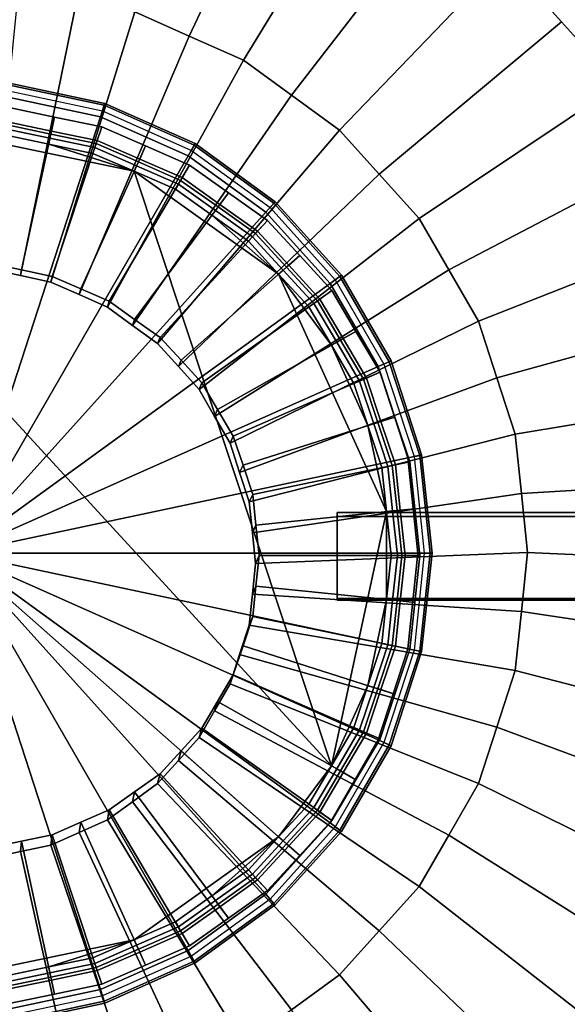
# Model space of a CAD drawing. Extents: x -11.5 to 11.5, y -9.9 to 10.6.
# Tile 6 of 33: x -5.9 to -4.2, y -4.2 to -1.2. Entities that reach past the tile are written whole.
import ezdxf

# ---------------------------------------------------------------- set-up
doc = ezdxf.new("R2010")
doc.units = 0
for name, color, linetype in [('CAST_IRON_-_PLATES_4', 27, 'CONTINUOUS'), ('GALVANIZED_METAL', 252, 'CONTINUOUS'), ('STAINLESS_STEEL', 251, 'CONTINUOUS')]:
    doc.layers.add(name, color=color, linetype=linetype)

msp = doc.modelspace()

# ---------------------------------------------------------------- linework, layer by layer
at = {"layer": 'CAST_IRON_-_PLATES_4'}
for points in [[(-5.6536, -1.4369, 1.4209), (-5.6462, -1.4141, 1.4209), (-5.9422, -1.3512, 1.4209), (-5.9447, -1.375, 1.4209)], [(-5.6462, -1.4141, 1.4209), (-5.6481, -1.42, 1.485), (-5.9428, -1.3573, 1.485), (-5.9422, -1.3512, 1.4209)], [(-5.6481, -1.42, 1.485), (-5.6597, -1.4556, 1.5492), (-5.9468, -1.3946, 1.5492), (-5.9428, -1.3573, 1.485)], [(-5.6597, -1.4556, 1.5492), (-6.0935, -2.7907, 1.5492), (-5.9468, -1.3946, 1.5492)], [(-5.3817, -1.5579, 1.4209), (-5.3698, -1.5372, 1.4209), (-5.6462, -1.4141, 1.4209), (-5.6536, -1.4369, 1.4209)], [(-5.3698, -1.5372, 1.4209), (-5.3728, -1.5425, 1.485), (-5.6481, -1.42, 1.485), (-5.6462, -1.4141, 1.4209)], [(-5.3728, -1.5425, 1.485), (-5.3916, -1.575, 1.5492), (-5.6597, -1.4556, 1.5492), (-5.6481, -1.42, 1.485)], [(-5.3916, -1.575, 1.5492), (-6.0935, -2.7907, 1.5492), (-5.6597, -1.4556, 1.5492)], [(-5.1291, -1.7196, 1.485), (-5.1542, -1.7475, 1.5492), (-5.3916, -1.575, 1.5492), (-5.3728, -1.5425, 1.485)], [(-5.141, -1.7328, 1.4209), (-5.125, -1.7151, 1.4209), (-5.3698, -1.5372, 1.4209), (-5.3817, -1.5579, 1.4209)], [(-5.125, -1.7151, 1.4209), (-5.1291, -1.7196, 1.485), (-5.3728, -1.5425, 1.485), (-5.3698, -1.5372, 1.4209)], [(-5.1542, -1.7475, 1.5492), (-6.0935, -2.7907, 1.5492), (-5.3916, -1.575, 1.5492)], [(-4.9418, -1.954, 1.4209), (-4.9225, -1.9399, 1.4209), (-5.125, -1.7151, 1.4209), (-5.141, -1.7328, 1.4209)], [(-4.9225, -1.9399, 1.4209), (-4.9275, -1.9435, 1.485), (-5.1291, -1.7196, 1.485), (-5.125, -1.7151, 1.4209)], [(-4.9275, -1.9435, 1.485), (-4.9578, -1.9656, 1.5492), (-5.1542, -1.7475, 1.5492), (-5.1291, -1.7196, 1.485)], [(-4.9578, -1.9656, 1.5492), (-6.0935, -2.7907, 1.5492), (-5.1542, -1.7475, 1.5492)], [(-4.7768, -2.2045, 1.485), (-4.8111, -2.2197, 1.5492), (-4.9578, -1.9656, 1.5492), (-4.9275, -1.9435, 1.485)], [(-4.793, -2.2117, 1.4209), (-4.7712, -2.202, 1.4209), (-4.9225, -1.9399, 1.4209), (-4.9418, -1.954, 1.4209)], [(-4.7712, -2.202, 1.4209), (-4.7768, -2.2045, 1.485), (-4.9275, -1.9435, 1.485), (-4.9225, -1.9399, 1.4209)], [(-4.8111, -2.2197, 1.5492), (-6.0935, -2.7907, 1.5492), (-4.9578, -1.9656, 1.5492)], [(-4.7204, -2.4989, 1.5492), (-6.0935, -2.7907, 1.5492), (-4.8111, -2.2197, 1.5492)], [(-4.6837, -2.4911, 1.485), (-4.7204, -2.4989, 1.5492), (-4.8111, -2.2197, 1.5492), (-4.7768, -2.2045, 1.485)], [(-4.7011, -2.4948, 1.4209), (-4.6777, -2.4898, 1.4209), (-4.7712, -2.202, 1.4209), (-4.793, -2.2117, 1.4209)], [(-4.6777, -2.4898, 1.4209), (-4.6837, -2.4911, 1.485), (-4.7768, -2.2045, 1.485), (-4.7712, -2.202, 1.4209)], [(-4.6897, -2.7907, 1.5492), (-6.0935, -2.7907, 1.5492), (-4.7204, -2.4989, 1.5492)], [(-4.6522, -2.7907, 1.485), (-4.6897, -2.7907, 1.5492), (-4.7204, -2.4989, 1.5492), (-4.6837, -2.4911, 1.485)], [(-4.67, -2.7907, 1.4209), (-4.646, -2.7907, 1.4209), (-4.6777, -2.4898, 1.4209), (-4.7011, -2.4948, 1.4209)], [(-4.646, -2.7907, 1.4209), (-4.6522, -2.7907, 1.485), (-4.6837, -2.4911, 1.485), (-4.6777, -2.4898, 1.4209)], [(-1.0058, -2.9345, 1.9375), (-1.0058, -2.6662, 1.9375), (-4.9362, -2.6662, 2.0094), (-4.9362, -2.9345, 2.0094)], [(-1.0058, -2.6662, 1.9375), (-1.038, -2.6786, 2.348), (-4.9362, -2.6786, 2.348), (-4.9362, -2.6662, 2.0094)], [(-4.9362, -2.9296, 2.348), (-4.9362, -2.9345, 2.0094), (-4.9362, -2.6662, 2.0094), (-4.9362, -2.6786, 2.348)], [(-1.038, -2.9296, 2.348), (-4.9362, -2.9296, 2.348), (-4.9362, -2.6786, 2.348), (-1.038, -2.6786, 2.348)], [(-4.7204, -3.0826, 1.5492), (-6.0935, -2.7907, 1.5492), (-4.6897, -2.7907, 1.5492)], [(-4.8111, -3.3617, 1.5492), (-6.0935, -2.7907, 1.5492), (-4.7204, -3.0826, 1.5492)], [(-4.9578, -3.6159, 1.5492), (-6.0935, -2.7907, 1.5492), (-4.8111, -3.3617, 1.5492)], [(-5.1542, -3.834, 1.5492), (-6.0935, -2.7907, 1.5492), (-4.9578, -3.6159, 1.5492)], [(-5.3916, -4.0065, 1.5492), (-6.0935, -2.7907, 1.5492), (-5.1542, -3.834, 1.5492)], [(-5.6597, -4.1258, 1.5492), (-6.0935, -2.7907, 1.5492), (-5.3916, -4.0065, 1.5492)], [(-5.9468, -4.1869, 1.5492), (-6.0935, -2.7907, 1.5492), (-5.6597, -4.1258, 1.5492)], [(-4.6837, -3.0904, 1.485), (-4.7204, -3.0826, 1.5492), (-4.6897, -2.7907, 1.5492), (-4.6522, -2.7907, 1.485)], [(-4.7011, -3.0867, 1.4209), (-4.6777, -3.0917, 1.4209), (-4.646, -2.7907, 1.4209), (-4.67, -2.7907, 1.4209)], [(-4.6777, -3.0917, 1.4209), (-4.6837, -3.0904, 1.485), (-4.6522, -2.7907, 1.485), (-4.646, -2.7907, 1.4209)], [(-1.038, -2.9296, 2.348), (-1.0058, -2.9345, 1.9375), (-4.9362, -2.9345, 2.0094), (-4.9362, -2.9296, 2.348)], [(-4.7768, -3.377, 1.485), (-4.8111, -3.3617, 1.5492), (-4.7204, -3.0826, 1.5492), (-4.6837, -3.0904, 1.485)], [(-4.793, -3.3697, 1.4209), (-4.7712, -3.3795, 1.4209), (-4.6777, -3.0917, 1.4209), (-4.7011, -3.0867, 1.4209)], [(-4.7712, -3.3795, 1.4209), (-4.7768, -3.377, 1.485), (-4.6837, -3.0904, 1.485), (-4.6777, -3.0917, 1.4209)], [(-4.9275, -3.6379, 1.485), (-4.9578, -3.6159, 1.5492), (-4.8111, -3.3617, 1.5492), (-4.7768, -3.377, 1.485)], [(-4.9418, -3.6275, 1.4209), (-4.9225, -3.6415, 1.4209), (-4.7712, -3.3795, 1.4209), (-4.793, -3.3697, 1.4209)], [(-4.9225, -3.6415, 1.4209), (-4.9275, -3.6379, 1.485), (-4.7768, -3.377, 1.485), (-4.7712, -3.3795, 1.4209)], [(-5.1291, -3.8618, 1.485), (-5.1542, -3.834, 1.5492), (-4.9578, -3.6159, 1.5492), (-4.9275, -3.6379, 1.485)], [(-5.141, -3.8486, 1.4209), (-5.125, -3.8664, 1.4209), (-4.9225, -3.6415, 1.4209), (-4.9418, -3.6275, 1.4209)], [(-5.125, -3.8664, 1.4209), (-5.1291, -3.8618, 1.485), (-4.9275, -3.6379, 1.485), (-4.9225, -3.6415, 1.4209)], [(-5.3728, -4.0389, 1.485), (-5.3916, -4.0065, 1.5492), (-5.1542, -3.834, 1.5492), (-5.1291, -3.8618, 1.485)], [(-5.3817, -4.0235, 1.4209), (-5.3698, -4.0443, 1.4209), (-5.125, -3.8664, 1.4209), (-5.141, -3.8486, 1.4209)], [(-5.3698, -4.0443, 1.4209), (-5.3728, -4.0389, 1.485), (-5.1291, -3.8618, 1.485), (-5.125, -3.8664, 1.4209)], [(-5.6481, -4.1615, 1.485), (-5.6597, -4.1258, 1.5492), (-5.3916, -4.0065, 1.5492), (-5.3728, -4.0389, 1.485)], [(-5.6536, -4.1446, 1.4209), (-5.6462, -4.1673, 1.4209), (-5.3698, -4.0443, 1.4209), (-5.3817, -4.0235, 1.4209)], [(-5.6462, -4.1673, 1.4209), (-5.6481, -4.1615, 1.485), (-5.3728, -4.0389, 1.485), (-5.3698, -4.0443, 1.4209)], [(-5.9428, -4.2242, 1.485), (-5.9468, -4.1869, 1.5492), (-5.6597, -4.1258, 1.5492), (-5.6481, -4.1615, 1.485)], [(-5.9447, -4.2065, 1.4209), (-5.9422, -4.2303, 1.4209), (-5.6462, -4.1673, 1.4209), (-5.6536, -4.1446, 1.4209)], [(-5.9422, -4.2303, 1.4209), (-5.9428, -4.2242, 1.485), (-5.6481, -4.1615, 1.485), (-5.6462, -4.1673, 1.4209)]]:
    msp.add_3dface(points, dxfattribs=at)
at = {"layer": 'GALVANIZED_METAL'}
msp.add_3dface([(-10.8114, 9.0054, -1.7317), (-10.8114, -8.9641, -1.7317), (10.8114, -9.2996, -1.7317), (10.8114, 9.0054, -1.7317)], dxfattribs=at)
at = {"layer": 'STAINLESS_STEEL'}
for points in [[(-0.5073, -5.2258, 0.249), (-1.0791, -5.7841, 0.249), (-10.3961, 9.5221, 0.249), (-0.5073, 9.5216, 0.249)], [(-1.0791, -5.7841, 0.249), (-10.3961, -5.7841, 0.249), (-10.3961, 9.5221, 0.249)], [(-5.0832, -0.5592, 0.2626), (-5.3882, -1.2081, 0.6659), (-5.554, -1.1342, 0.6659), (-5.3211, -0.4533, 0.2626)], [(-5.2223, -1.2821, 0.6659), (-5.3882, -1.2081, 0.6659), (-5.0832, -0.5592, 0.2626), (-4.8454, -0.6651, 0.2626)], [(-4.6347, -0.8181, 0.2626), (-5.0754, -1.3889, 0.6659), (-5.2223, -1.2821, 0.6659), (-4.8454, -0.6651, 0.2626)], [(-4.4241, -0.9711, 0.2626), (-4.9285, -1.4958, 0.6659), (-5.0754, -1.3889, 0.6659), (-4.6347, -0.8181, 0.2626)], [(-4.2499, -1.1646, 0.2626), (-4.8071, -1.6309, 0.6659), (-4.9285, -1.4958, 0.6659), (-4.4241, -0.9711, 0.2626)], [(-5.9961, -1.9214, 0.6659), (-5.9092, -1.0586, 0.6659), (-5.7316, -1.0964, 0.6659), (-5.9035, -1.9411, 0.6659)], [(-5.9035, -1.9411, 0.6659), (-5.7316, -1.0964, 0.6659), (-5.554, -1.1342, 0.6659), (-5.8109, -1.9608, 0.6659)], [(-5.8109, -1.9608, 0.6659), (-5.554, -1.1342, 0.6659), (-5.3882, -1.2081, 0.6659), (-5.7244, -1.9993, 0.6659)], [(-4.0757, -1.3581, 0.2626), (-4.6856, -1.766, 0.6659), (-4.8071, -1.6309, 0.6659), (-4.2499, -1.1646, 0.2626)], [(-5.7244, -1.9993, 0.6659), (-5.3882, -1.2081, 0.6659), (-5.2223, -1.2821, 0.6659), (-5.6379, -2.0378, 0.6659)], [(-5.6379, -2.0378, 0.6659), (-5.2223, -1.2821, 0.6659), (-5.0754, -1.3889, 0.6659), (-5.5613, -2.0934, 0.6659)], [(-3.9455, -1.5836, 0.2626), (-4.5948, -1.9234, 0.6659), (-4.6856, -1.766, 0.6659), (-4.0757, -1.3581, 0.2626)], [(-5.5613, -2.0934, 0.6659), (-5.0754, -1.3889, 0.6659), (-4.9285, -1.4958, 0.6659), (-5.4847, -2.1491, 0.6659)], [(-5.9494, -1.4793, 0.8215), (-5.8111, -1.5081, 0.8215), (-5.7997, -1.4559, 0.8759), (-5.9436, -1.4259, 0.8759)], [(-5.9436, -1.4259, 0.8759), (-5.7997, -1.4559, 0.8759), (-5.809, -1.4988, 1.1743), (-5.9483, -1.4698, 1.1743)], [(-5.9483, -1.4698, 1.1743), (-5.809, -1.4988, 1.1743), (-5.8139, -1.5211, 1.1743), (-5.9508, -1.4926, 1.1743)], [(-5.8111, -1.5081, 0.8215), (-5.6728, -1.5369, 0.8215), (-5.6558, -1.4858, 0.8759), (-5.7997, -1.4559, 0.8759)], [(-5.7997, -1.4559, 0.8759), (-5.6558, -1.4858, 0.8759), (-5.6697, -1.5278, 1.1743), (-5.809, -1.4988, 1.1743)], [(-5.9494, -1.4793, 0.8215), (-5.9949, -1.9044, 0.804), (-5.9012, -1.9239, 0.804), (-5.8111, -1.5081, 0.8215)], [(-5.9527, -1.5109, 1.4038), (-5.9508, -1.4926, 1.2409), (-5.8139, -1.5211, 1.2409), (-5.8178, -1.539, 1.4038)], [(-5.9508, -1.4926, 1.1743), (-5.8139, -1.5211, 1.1743), (-5.8139, -1.5211, 1.2409), (-5.9508, -1.4926, 1.2409)], [(-5.809, -1.4988, 1.1743), (-5.6697, -1.5278, 1.1743), (-5.677, -1.5497, 1.1743), (-5.8139, -1.5211, 1.1743)], [(-5.6728, -1.5369, 0.8215), (-5.5436, -1.5933, 0.8215), (-5.5214, -1.5445, 0.8759), (-5.6558, -1.4858, 0.8759)], [(-5.6558, -1.4858, 0.8759), (-5.5214, -1.5445, 0.8759), (-5.5396, -1.5846, 1.1743), (-5.6697, -1.5278, 1.1743)], [(-5.4847, -2.1491, 0.6659), (-4.9285, -1.4958, 0.6659), (-4.8071, -1.6309, 0.6659), (-5.4214, -2.2194, 0.6659)], [(-4.9536, -3.4411, 1.4038), (-6.6248, -1.6221, 1.4038), (-6.0908, -1.5109, 1.4038), (-5.5567, -1.6221, 1.4038)], [(-5.8178, -1.539, 1.4038), (-5.5567, -1.6221, 1.4038), (-6.0908, -1.5109, 1.4038), (-5.9527, -1.5109, 1.4038)], [(-5.8111, -1.5081, 0.8215), (-5.9012, -1.9239, 0.804), (-5.8075, -1.9434, 0.804), (-5.6728, -1.5369, 0.8215)], [(-5.8178, -1.539, 1.4038), (-5.8139, -1.5211, 1.2409), (-5.677, -1.5497, 1.2409), (-5.6828, -1.5671, 1.4038)], [(-5.8139, -1.5211, 1.1743), (-5.677, -1.5497, 1.1743), (-5.677, -1.5497, 1.2409), (-5.8139, -1.5211, 1.2409)], [(-5.6697, -1.5278, 1.1743), (-5.5396, -1.5846, 1.1743), (-5.5491, -1.6054, 1.1743), (-5.677, -1.5497, 1.1743)], [(-5.8178, -1.539, 1.4038), (-5.6828, -1.5671, 1.4038), (-5.5567, -1.6221, 1.4038)], [(-5.6728, -1.5369, 0.8215), (-5.8075, -1.9434, 0.804), (-5.72, -1.9816, 0.804), (-5.5436, -1.5933, 0.8215)], [(-5.6828, -1.5671, 1.4038), (-5.677, -1.5497, 1.2409), (-5.5491, -1.6054, 1.2409), (-5.5567, -1.6221, 1.4038)], [(-5.677, -1.5497, 1.1743), (-5.5491, -1.6054, 1.1743), (-5.5491, -1.6054, 1.2409), (-5.677, -1.5497, 1.2409)], [(-5.5436, -1.5933, 0.8215), (-5.4144, -1.6497, 0.8215), (-5.387, -1.6031, 0.8759), (-5.5214, -1.5445, 0.8759)], [(-5.5214, -1.5445, 0.8759), (-5.387, -1.6031, 0.8759), (-5.4095, -1.6414, 1.1743), (-5.5396, -1.5846, 1.1743)], [(-5.5436, -1.5933, 0.8215), (-5.72, -1.9816, 0.804), (-5.6325, -2.0198, 0.804), (-5.4144, -1.6497, 0.8215)], [(-5.5396, -1.5846, 1.1743), (-5.4095, -1.6414, 1.1743), (-5.4212, -1.6612, 1.1743), (-5.5491, -1.6054, 1.1743)], [(-3.8153, -1.809, 0.2626), (-4.504, -2.0808, 0.6659), (-4.5948, -1.9234, 0.6659), (-3.9455, -1.5836, 0.2626)], [(-4.9536, -3.4411, 1.4038), (-5.115, -3.6587, 1.4038), (-7.0665, -1.9366, 1.4038), (-6.6248, -1.6221, 1.4038)], [(-5.5567, -1.6221, 1.4038), (-5.5491, -1.6054, 1.2409), (-5.4212, -1.6612, 1.2409), (-5.4306, -1.6772, 1.4038)], [(-5.319, -1.7566, 1.4038), (-5.115, -1.9366, 1.4038), (-5.5567, -1.6221, 1.4038), (-5.4306, -1.6772, 1.4038)], [(-4.9536, -3.4411, 1.4038), (-5.5567, -1.6221, 1.4038), (-5.115, -1.9366, 1.4038), (-4.7849, -2.6632, 1.4038)], [(-5.5491, -1.6054, 1.1743), (-5.4212, -1.6612, 1.1743), (-5.4212, -1.6612, 1.2409), (-5.5491, -1.6054, 1.2409)], [(-5.4144, -1.6497, 0.8215), (-5.3, -1.7311, 0.8215), (-5.268, -1.6879, 0.8759), (-5.387, -1.6031, 0.8759)], [(-5.387, -1.6031, 0.8759), (-5.268, -1.6879, 0.8759), (-5.2943, -1.7234, 1.1743), (-5.4095, -1.6414, 1.1743)], [(-5.4144, -1.6497, 0.8215), (-5.6325, -2.0198, 0.804), (-5.555, -2.075, 0.804), (-5.3, -1.7311, 0.8215)], [(-5.4214, -2.2194, 0.6659), (-4.8071, -1.6309, 0.6659), (-4.6856, -1.766, 0.6659), (-5.358, -2.2898, 0.6659)], [(-5.4095, -1.6414, 1.1743), (-5.2943, -1.7234, 1.1743), (-5.308, -1.7419, 1.1743), (-5.4212, -1.6612, 1.1743)], [(-5.4306, -1.6772, 1.4038), (-5.4212, -1.6612, 1.2409), (-5.308, -1.7419, 1.2409), (-5.319, -1.7566, 1.4038)], [(-5.4212, -1.6612, 1.1743), (-5.308, -1.7419, 1.1743), (-5.308, -1.7419, 1.2409), (-5.4212, -1.6612, 1.2409)], [(-5.3, -1.7311, 0.8215), (-5.1856, -1.8126, 0.8215), (-5.149, -1.7726, 0.8759), (-5.268, -1.6879, 0.8759)], [(-5.268, -1.6879, 0.8759), (-5.149, -1.7726, 0.8759), (-5.1791, -1.8054, 1.1743), (-5.2943, -1.7234, 1.1743)], [(-5.3, -1.7311, 0.8215), (-5.555, -2.075, 0.804), (-5.4775, -2.1302, 0.804), (-5.1856, -1.8126, 0.8215)], [(-5.319, -1.7566, 1.4038), (-5.308, -1.7419, 1.2409), (-5.1948, -1.8225, 1.2409), (-5.2073, -1.8361, 1.4038)], [(-5.2943, -1.7234, 1.1743), (-5.1791, -1.8054, 1.1743), (-5.1948, -1.8225, 1.1743), (-5.308, -1.7419, 1.1743)], [(-5.308, -1.7419, 1.1743), (-5.1948, -1.8225, 1.1743), (-5.1948, -1.8225, 1.2409), (-5.308, -1.7419, 1.2409)], [(-5.358, -2.2898, 0.6659), (-4.6856, -1.766, 0.6659), (-4.5948, -1.9234, 0.6659), (-5.3107, -2.3718, 0.6659)], [(-5.319, -1.7566, 1.4038), (-5.2073, -1.8361, 1.4038), (-5.115, -1.9366, 1.4038)], [(-5.1856, -1.8126, 0.8215), (-5.091, -1.9155, 0.8215), (-5.0505, -1.8798, 0.8759), (-5.149, -1.7726, 0.8759)], [(-5.149, -1.7726, 0.8759), (-5.0505, -1.8798, 0.8759), (-5.0838, -1.9091, 1.1743), (-5.1791, -1.8054, 1.1743)], [(-5.1791, -1.8054, 1.1743), (-5.0838, -1.9091, 1.1743), (-5.1011, -1.9244, 1.1743), (-5.1948, -1.8225, 1.1743)], [(-5.1856, -1.8126, 0.8215), (-5.4775, -2.1302, 0.804), (-5.4133, -2.1999, 0.804), (-5.091, -1.9155, 0.8215)], [(-5.2073, -1.8361, 1.4038), (-5.1948, -1.8225, 1.2409), (-5.1011, -1.9244, 1.2409), (-5.115, -1.9366, 1.4038)], [(-5.1948, -1.8225, 1.1743), (-5.1011, -1.9244, 1.1743), (-5.1011, -1.9244, 1.2409), (-5.1948, -1.8225, 1.2409)], [(-4.504, -2.0808, 0.6659), (-3.8153, -1.809, 0.2626), (-3.7348, -2.0567, 0.2626), (-4.4479, -2.2537, 0.6659)], [(-5.091, -1.9155, 0.8215), (-4.9964, -2.0185, 0.8215), (-4.9521, -1.9869, 0.8759), (-5.0505, -1.8798, 0.8759)], [(-5.0505, -1.8798, 0.8759), (-4.9521, -1.9869, 0.8759), (-4.9885, -2.0129, 1.1743), (-5.0838, -1.9091, 1.1743)], [(-5.9949, -1.9044, 0.6733), (-5.9961, -1.9214, 0.6659), (-5.9035, -1.9411, 0.6659), (-5.9012, -1.9239, 0.6733)], [(-5.9949, -1.9044, 0.804), (-5.9949, -1.9044, 0.6733), (-5.9012, -1.9239, 0.6733), (-5.9012, -1.9239, 0.804)], [(-5.9012, -1.9239, 0.6733), (-5.9035, -1.9411, 0.6659), (-5.8109, -1.9608, 0.6659), (-5.8075, -1.9434, 0.6733)], [(-5.9012, -1.9239, 0.804), (-5.9012, -1.9239, 0.6733), (-5.8075, -1.9434, 0.6733), (-5.8075, -1.9434, 0.804)], [(-5.091, -1.9155, 0.8215), (-5.4133, -2.1999, 0.804), (-5.3492, -2.2697, 0.804), (-4.9964, -2.0185, 0.8215)], [(-5.3107, -2.3718, 0.6659), (-4.5948, -1.9234, 0.6659), (-4.504, -2.0808, 0.6659), (-5.2634, -2.4538, 0.6659)], [(-5.115, -1.9366, 1.4038), (-5.1011, -1.9244, 1.2409), (-5.0075, -2.0264, 1.2409), (-5.0226, -2.0372, 1.4038)], [(-5.0838, -1.9091, 1.1743), (-4.9885, -2.0129, 1.1743), (-5.0075, -2.0264, 1.1743), (-5.1011, -1.9244, 1.1743)], [(-5.1011, -1.9244, 1.1743), (-5.0075, -2.0264, 1.1743), (-5.0075, -2.0264, 1.2409), (-5.1011, -1.9244, 1.2409)], [(-5.5567, -3.9732, 1.4038), (-6.0908, -4.0845, 1.4038), (-7.0665, -1.9366, 1.4038), (-5.115, -3.6587, 1.4038)], [(-5.8075, -1.9434, 0.6733), (-5.8109, -1.9608, 0.6659), (-5.7244, -1.9993, 0.6659), (-5.72, -1.9816, 0.6733)], [(-5.8075, -1.9434, 0.804), (-5.8075, -1.9434, 0.6733), (-5.72, -1.9816, 0.6733), (-5.72, -1.9816, 0.804)], [(-5.115, -1.9366, 1.4038), (-5.0226, -2.0372, 1.4038), (-4.9536, -2.1543, 1.4038)], [(-4.7849, -2.6632, 1.4038), (-5.115, -1.9366, 1.4038), (-4.9536, -2.1543, 1.4038), (-4.842, -2.4, 1.4038)], [(-5.72, -1.9816, 0.6733), (-5.7244, -1.9993, 0.6659), (-5.6379, -2.0378, 0.6659), (-5.6325, -2.0198, 0.6733)], [(-5.72, -1.9816, 0.804), (-5.72, -1.9816, 0.6733), (-5.6325, -2.0198, 0.6733), (-5.6325, -2.0198, 0.804)], [(-4.9964, -2.0185, 0.8215), (-4.9257, -2.1385, 0.8215), (-4.8785, -2.1118, 0.8759), (-4.9521, -1.9869, 0.8759)], [(-4.9521, -1.9869, 0.8759), (-4.8785, -2.1118, 0.8759), (-4.9173, -2.1337, 1.1743), (-4.9885, -2.0129, 1.1743)], [(-4.9885, -2.0129, 1.1743), (-4.9173, -2.1337, 1.1743), (-4.9375, -2.1451, 1.1743), (-5.0075, -2.0264, 1.1743)], [(-5.6325, -2.0198, 0.6733), (-5.6379, -2.0378, 0.6659), (-5.5613, -2.0934, 0.6659), (-5.555, -2.075, 0.6733)], [(-5.6325, -2.0198, 0.804), (-5.6325, -2.0198, 0.6733), (-5.555, -2.075, 0.6733), (-5.555, -2.075, 0.804)], [(-4.9964, -2.0185, 0.8215), (-5.3492, -2.2697, 0.804), (-5.3013, -2.351, 0.804), (-4.9257, -2.1385, 0.8215)], [(-5.0226, -2.0372, 1.4038), (-5.0075, -2.0264, 1.2409), (-4.9375, -2.1451, 1.2409), (-4.9536, -2.1543, 1.4038)], [(-5.0075, -2.0264, 1.1743), (-4.9375, -2.1451, 1.1743), (-4.9375, -2.1451, 1.2409), (-5.0075, -2.0264, 1.2409)], [(-5.555, -2.075, 0.6733), (-5.5613, -2.0934, 0.6659), (-5.4847, -2.1491, 0.6659), (-5.4775, -2.1302, 0.6733)], [(-5.555, -2.075, 0.804), (-5.555, -2.075, 0.6733), (-5.4775, -2.1302, 0.6733), (-5.4775, -2.1302, 0.804)], [(-4.3918, -2.4266, 0.6659), (-4.4479, -2.2537, 0.6659), (-3.7348, -2.0567, 0.2626), (-3.6544, -2.3043, 0.2626)], [(-5.2634, -2.4538, 0.6659), (-4.504, -2.0808, 0.6659), (-4.4479, -2.2537, 0.6659), (-5.2341, -2.5438, 0.6659)], [(-5.4775, -2.1302, 0.6733), (-5.4847, -2.1491, 0.6659), (-5.4214, -2.2194, 0.6659), (-5.4133, -2.1999, 0.6733)], [(-5.4775, -2.1302, 0.804), (-5.4775, -2.1302, 0.6733), (-5.4133, -2.1999, 0.6733), (-5.4133, -2.1999, 0.804)], [(-4.9257, -2.1385, 0.8215), (-5.3013, -2.351, 0.804), (-5.2534, -2.4323, 0.804), (-4.855, -2.2585, 0.8215)], [(-4.9173, -2.1337, 1.1743), (-4.8461, -2.2546, 1.1743), (-4.8675, -2.2639, 1.1743), (-4.9375, -2.1451, 1.1743)], [(-4.9257, -2.1385, 0.8215), (-4.855, -2.2585, 0.8215), (-4.8049, -2.2366, 0.8759), (-4.8785, -2.1118, 0.8759)], [(-4.8785, -2.1118, 0.8759), (-4.8049, -2.2366, 0.8759), (-4.8461, -2.2546, 1.1743), (-4.9173, -2.1337, 1.1743)], [(-4.9536, -2.1543, 1.4038), (-4.9375, -2.1451, 1.2409), (-4.8675, -2.2639, 1.2409), (-4.8846, -2.2714, 1.4038)], [(-4.9536, -2.1543, 1.4038), (-4.8846, -2.2714, 1.4038), (-4.842, -2.4, 1.4038)], [(-4.9375, -2.1451, 1.1743), (-4.8675, -2.2639, 1.1743), (-4.8675, -2.2639, 1.2409), (-4.9375, -2.1451, 1.2409)], [(-5.4133, -2.1999, 0.6733), (-5.4214, -2.2194, 0.6659), (-5.358, -2.2898, 0.6659), (-5.3492, -2.2697, 0.6733)], [(-5.4133, -2.1999, 0.804), (-5.4133, -2.1999, 0.6733), (-5.3492, -2.2697, 0.6733), (-5.3492, -2.2697, 0.804)], [(-4.855, -2.2585, 0.8215), (-5.2534, -2.4323, 0.804), (-5.2238, -2.5216, 0.804), (-4.8113, -2.3903, 0.8215)], [(-5.2341, -2.5438, 0.6659), (-4.4479, -2.2537, 0.6659), (-4.3918, -2.4266, 0.6659), (-5.2049, -2.6338, 0.6659)], [(-4.8461, -2.2546, 1.1743), (-4.8021, -2.3873, 1.1743), (-4.8242, -2.3944, 1.1743), (-4.8675, -2.2639, 1.1743)], [(-4.855, -2.2585, 0.8215), (-4.8113, -2.3903, 0.8215), (-4.7595, -2.3738, 0.8759), (-4.8049, -2.2366, 0.8759)], [(-4.8049, -2.2366, 0.8759), (-4.7595, -2.3738, 0.8759), (-4.8021, -2.3873, 1.1743), (-4.8461, -2.2546, 1.1743)], [(-5.3492, -2.2697, 0.6733), (-5.358, -2.2898, 0.6659), (-5.3107, -2.3718, 0.6659), (-5.3013, -2.351, 0.6733)], [(-5.3492, -2.2697, 0.804), (-5.3492, -2.2697, 0.6733), (-5.3013, -2.351, 0.6733), (-5.3013, -2.351, 0.804)], [(-4.8846, -2.2714, 1.4038), (-4.8675, -2.2639, 1.2409), (-4.8242, -2.3944, 1.2409), (-4.842, -2.4, 1.4038)], [(-4.8675, -2.2639, 1.1743), (-4.8242, -2.3944, 1.1743), (-4.8242, -2.3944, 1.2409), (-4.8675, -2.2639, 1.2409)], [(-4.3728, -2.6074, 0.6659), (-4.3918, -2.4266, 0.6659), (-3.6544, -2.3043, 0.2626), (-3.6272, -2.5632, 0.2626)], [(-5.3013, -2.351, 0.6733), (-5.3107, -2.3718, 0.6659), (-5.2634, -2.4538, 0.6659), (-5.2534, -2.4323, 0.6733)], [(-5.3013, -2.351, 0.804), (-5.3013, -2.351, 0.6733), (-5.2534, -2.4323, 0.6733), (-5.2534, -2.4323, 0.804)], [(-4.8113, -2.3903, 0.8215), (-4.7676, -2.5221, 0.8215), (-4.714, -2.5109, 0.8759), (-4.7595, -2.3738, 0.8759)], [(-4.7595, -2.3738, 0.8759), (-4.714, -2.5109, 0.8759), (-4.7581, -2.5201, 1.1743), (-4.8021, -2.3873, 1.1743)], [(-4.8113, -2.3903, 0.8215), (-5.2238, -2.5216, 0.804), (-5.1942, -2.6109, 0.804), (-4.7676, -2.5221, 0.8215)], [(-4.842, -2.4, 1.4038), (-4.8242, -2.3944, 1.2409), (-4.781, -2.5248, 1.2409), (-4.7993, -2.5287, 1.4038)], [(-4.842, -2.4, 1.4038), (-4.7993, -2.5287, 1.4038), (-4.7849, -2.6632, 1.4038)], [(-4.8021, -2.3873, 1.1743), (-4.7581, -2.5201, 1.1743), (-4.781, -2.5248, 1.1743), (-4.8242, -2.3944, 1.1743)], [(-4.8242, -2.3944, 1.1743), (-4.781, -2.5248, 1.1743), (-4.781, -2.5248, 1.2409), (-4.8242, -2.3944, 1.2409)], [(-5.2534, -2.4323, 0.6733), (-5.2634, -2.4538, 0.6659), (-5.2341, -2.5438, 0.6659), (-5.2238, -2.5216, 0.6733)], [(-5.2534, -2.4323, 0.804), (-5.2534, -2.4323, 0.6733), (-5.2238, -2.5216, 0.6733), (-5.2238, -2.5216, 0.804)], [(-5.2049, -2.6338, 0.6659), (-4.3918, -2.4266, 0.6659), (-4.3728, -2.6074, 0.6659), (-5.195, -2.728, 0.6659)], [(-5.2238, -2.5216, 0.6733), (-5.2341, -2.5438, 0.6659), (-5.2049, -2.6338, 0.6659), (-5.1942, -2.6109, 0.6733)], [(-5.2238, -2.5216, 0.804), (-5.2238, -2.5216, 0.6733), (-5.1942, -2.6109, 0.6733), (-5.1942, -2.6109, 0.804)], [(-4.7676, -2.5221, 0.8215), (-5.1942, -2.6109, 0.804), (-5.1842, -2.7043, 0.804), (-4.7529, -2.6599, 0.8215)], [(-4.7993, -2.5287, 1.4038), (-4.781, -2.5248, 1.2409), (-4.7664, -2.6613, 1.2409), (-4.7849, -2.6632, 1.4038)], [(-4.7581, -2.5201, 1.1743), (-4.7432, -2.6589, 1.1743), (-4.7664, -2.6613, 1.1743), (-4.781, -2.5248, 1.1743)], [(-4.781, -2.5248, 1.1743), (-4.7664, -2.6613, 1.1743), (-4.7664, -2.6613, 1.2409), (-4.781, -2.5248, 1.2409)], [(-4.7676, -2.5221, 0.8215), (-4.7529, -2.6599, 0.8215), (-4.6986, -2.6543, 0.8759), (-4.714, -2.5109, 0.8759)], [(-4.714, -2.5109, 0.8759), (-4.6986, -2.6543, 0.8759), (-4.7432, -2.6589, 1.1743), (-4.7581, -2.5201, 1.1743)], [(-4.3539, -2.7882, 0.6659), (-4.3728, -2.6074, 0.6659), (-3.6272, -2.5632, 0.2626), (-3.6, -2.8221, 0.2626)], [(-5.1942, -2.6109, 0.6733), (-5.2049, -2.6338, 0.6659), (-5.195, -2.728, 0.6659), (-5.1842, -2.7043, 0.6733)], [(-5.195, -2.728, 0.6659), (-4.3728, -2.6074, 0.6659), (-4.3539, -2.7882, 0.6659), (-5.1851, -2.8221, 0.6659)], [(-5.1942, -2.6109, 0.804), (-5.1942, -2.6109, 0.6733), (-5.1842, -2.7043, 0.6733), (-5.1842, -2.7043, 0.804)], [(-4.7529, -2.6599, 0.8215), (-5.1842, -2.7043, 0.804), (-5.1742, -2.7977, 0.804), (-4.7381, -2.7977, 0.8215)], [(-4.9536, -3.4411, 1.4038), (-4.7849, -2.6632, 1.4038), (-4.7849, -2.9322, 1.4038), (-4.842, -3.1953, 1.4038)], [(-4.7849, -2.6632, 1.4038), (-4.7664, -2.6613, 1.2409), (-4.7517, -2.7977, 1.2409), (-4.7705, -2.7977, 1.4038)], [(-4.7849, -2.6632, 1.4038), (-4.7705, -2.7977, 1.4038), (-4.7849, -2.9322, 1.4038)], [(-4.7432, -2.6589, 1.1743), (-4.7283, -2.7977, 1.1743), (-4.7517, -2.7977, 1.1743), (-4.7664, -2.6613, 1.1743)], [(-4.7664, -2.6613, 1.1743), (-4.7517, -2.7977, 1.1743), (-4.7517, -2.7977, 1.2409), (-4.7664, -2.6613, 1.2409)], [(-4.7529, -2.6599, 0.8215), (-4.7381, -2.7977, 0.8215), (-4.6833, -2.7977, 0.8759), (-4.6986, -2.6543, 0.8759)], [(-4.6986, -2.6543, 0.8759), (-4.6833, -2.7977, 0.8759), (-4.7283, -2.7977, 1.1743), (-4.7432, -2.6589, 1.1743)], [(-5.1842, -2.7043, 0.6733), (-5.195, -2.728, 0.6659), (-5.1851, -2.8221, 0.6659), (-5.1742, -2.7977, 0.6733)], [(-5.1842, -2.7043, 0.804), (-5.1842, -2.7043, 0.6733), (-5.1742, -2.7977, 0.6733), (-5.1742, -2.7977, 0.804)], [(-5.1851, -2.8221, 0.6659), (-4.3539, -2.7882, 0.6659), (-4.3728, -2.969, 0.6659), (-5.195, -2.9163, 0.6659)], [(-5.1742, -2.7977, 0.6733), (-5.1851, -2.8221, 0.6659), (-5.195, -2.9163, 0.6659), (-5.1842, -2.8911, 0.6733)], [(-4.7381, -2.7977, 0.8215), (-5.1742, -2.7977, 0.804), (-5.1842, -2.8911, 0.804), (-4.7529, -2.9355, 0.8215)], [(-5.1742, -2.7977, 0.804), (-5.1742, -2.7977, 0.6733), (-5.1842, -2.8911, 0.6733), (-5.1842, -2.8911, 0.804)], [(-4.7705, -2.7977, 1.4038), (-4.7517, -2.7977, 1.2409), (-4.7664, -2.9341, 1.2409), (-4.7849, -2.9322, 1.4038)], [(-4.7517, -2.7977, 1.1743), (-4.7664, -2.9341, 1.1743), (-4.7664, -2.9341, 1.2409), (-4.7517, -2.7977, 1.2409)], [(-4.7283, -2.7977, 1.1743), (-4.7432, -2.9365, 1.1743), (-4.7664, -2.9341, 1.1743), (-4.7517, -2.7977, 1.1743)], [(-4.7381, -2.7977, 0.8215), (-4.7529, -2.9355, 0.8215), (-4.6986, -2.9411, 0.8759), (-4.6833, -2.7977, 0.8759)], [(-4.6833, -2.7977, 0.8759), (-4.6986, -2.9411, 0.8759), (-4.7432, -2.9365, 1.1743), (-4.7283, -2.7977, 1.1743)], [(-4.3539, -2.7882, 0.6659), (-3.6, -2.8221, 0.2626), (-3.6272, -3.0811, 0.2626), (-4.3728, -2.969, 0.6659)], [(-5.1842, -2.8911, 0.6733), (-5.195, -2.9163, 0.6659), (-5.2049, -3.0104, 0.6659), (-5.1942, -2.9844, 0.6733)], [(-4.7529, -2.9355, 0.8215), (-5.1842, -2.8911, 0.804), (-5.1942, -2.9844, 0.804), (-4.7676, -3.0733, 0.8215)], [(-5.1842, -2.8911, 0.804), (-5.1842, -2.8911, 0.6733), (-5.1942, -2.9844, 0.6733), (-5.1942, -2.9844, 0.804)], [(-5.195, -2.9163, 0.6659), (-4.3728, -2.969, 0.6659), (-4.3918, -3.1498, 0.6659), (-5.2049, -3.0104, 0.6659)], [(-4.7849, -2.9322, 1.4038), (-4.7993, -3.0667, 1.4038), (-4.842, -3.1953, 1.4038)], [(-4.7849, -2.9322, 1.4038), (-4.7664, -2.9341, 1.2409), (-4.781, -3.0705, 1.2409), (-4.7993, -3.0667, 1.4038)], [(-4.7664, -2.9341, 1.1743), (-4.781, -3.0705, 1.1743), (-4.781, -3.0705, 1.2409), (-4.7664, -2.9341, 1.2409)], [(-4.7432, -2.9365, 1.1743), (-4.7581, -3.0753, 1.1743), (-4.781, -3.0705, 1.1743), (-4.7664, -2.9341, 1.1743)], [(-4.7529, -2.9355, 0.8215), (-4.7676, -3.0733, 0.8215), (-4.714, -3.0845, 0.8759), (-4.6986, -2.9411, 0.8759)], [(-4.6986, -2.9411, 0.8759), (-4.714, -3.0845, 0.8759), (-4.7581, -3.0753, 1.1743), (-4.7432, -2.9365, 1.1743)], [(-3.6544, -3.34, 0.2626), (-4.3918, -3.1498, 0.6659), (-4.3728, -2.969, 0.6659), (-3.6272, -3.0811, 0.2626)], [(-5.1942, -2.9844, 0.6733), (-5.2049, -3.0104, 0.6659), (-5.2341, -3.1005, 0.6659), (-5.2238, -3.0737, 0.6733)], [(-5.2049, -3.0104, 0.6659), (-4.3918, -3.1498, 0.6659), (-4.4479, -3.3227, 0.6659), (-5.2341, -3.1005, 0.6659)], [(-4.7676, -3.0733, 0.8215), (-5.1942, -2.9844, 0.804), (-5.2238, -3.0737, 0.804), (-4.8113, -3.2051, 0.8215)], [(-5.1942, -2.9844, 0.804), (-5.1942, -2.9844, 0.6733), (-5.2238, -3.0737, 0.6733), (-5.2238, -3.0737, 0.804)], [(-4.7993, -3.0667, 1.4038), (-4.781, -3.0705, 1.2409), (-4.8242, -3.201, 1.2409), (-4.842, -3.1953, 1.4038)], [(-4.781, -3.0705, 1.1743), (-4.8242, -3.201, 1.1743), (-4.8242, -3.201, 1.2409), (-4.781, -3.0705, 1.2409)], [(-4.7581, -3.0753, 1.1743), (-4.8021, -3.208, 1.1743), (-4.8242, -3.201, 1.1743), (-4.781, -3.0705, 1.1743)], [(-5.2238, -3.0737, 0.6733), (-5.2341, -3.1005, 0.6659), (-5.2634, -3.1905, 0.6659), (-5.2534, -3.163, 0.6733)], [(-5.2341, -3.1005, 0.6659), (-4.4479, -3.3227, 0.6659), (-4.504, -3.4956, 0.6659), (-5.2634, -3.1905, 0.6659)], [(-4.8113, -3.2051, 0.8215), (-5.2238, -3.0737, 0.804), (-5.2534, -3.163, 0.804), (-4.855, -3.3368, 0.8215)], [(-5.2238, -3.0737, 0.804), (-5.2238, -3.0737, 0.6733), (-5.2534, -3.163, 0.6733), (-5.2534, -3.163, 0.804)], [(-4.7676, -3.0733, 0.8215), (-4.8113, -3.2051, 0.8215), (-4.7595, -3.2216, 0.8759), (-4.714, -3.0845, 0.8759)], [(-4.714, -3.0845, 0.8759), (-4.7595, -3.2216, 0.8759), (-4.8021, -3.208, 1.1743), (-4.7581, -3.0753, 1.1743)], [(-5.2534, -3.163, 0.6733), (-5.2634, -3.1905, 0.6659), (-5.3107, -3.2725, 0.6659), (-5.3013, -3.2443, 0.6733)], [(-4.855, -3.3368, 0.8215), (-5.2534, -3.163, 0.804), (-5.3013, -3.2443, 0.804), (-4.9257, -3.4568, 0.8215)], [(-5.2534, -3.163, 0.804), (-5.2534, -3.163, 0.6733), (-5.3013, -3.2443, 0.6733), (-5.3013, -3.2443, 0.804)], [(-3.7348, -3.5876, 0.2626), (-4.4479, -3.3227, 0.6659), (-4.3918, -3.1498, 0.6659), (-3.6544, -3.34, 0.2626)], [(-5.2634, -3.1905, 0.6659), (-4.504, -3.4956, 0.6659), (-4.5948, -3.653, 0.6659), (-5.3107, -3.2725, 0.6659)], [(-4.842, -3.1953, 1.4038), (-4.8846, -3.3239, 1.4038), (-4.9536, -3.4411, 1.4038)], [(-4.842, -3.1953, 1.4038), (-4.8242, -3.201, 1.2409), (-4.8675, -3.3314, 1.2409), (-4.8846, -3.3239, 1.4038)], [(-4.8242, -3.201, 1.1743), (-4.8675, -3.3314, 1.1743), (-4.8675, -3.3314, 1.2409), (-4.8242, -3.201, 1.2409)], [(-4.8021, -3.208, 1.1743), (-4.8461, -3.3408, 1.1743), (-4.8675, -3.3314, 1.1743), (-4.8242, -3.201, 1.1743)], [(-4.8113, -3.2051, 0.8215), (-4.855, -3.3368, 0.8215), (-4.8049, -3.3587, 0.8759), (-4.7595, -3.2216, 0.8759)], [(-4.7595, -3.2216, 0.8759), (-4.8049, -3.3587, 0.8759), (-4.8461, -3.3408, 1.1743), (-4.8021, -3.208, 1.1743)], [(-5.3013, -3.2443, 0.6733), (-5.3107, -3.2725, 0.6659), (-5.358, -3.3545, 0.6659), (-5.3492, -3.3256, 0.6733)], [(-4.9257, -3.4568, 0.8215), (-5.3013, -3.2443, 0.804), (-5.3492, -3.3256, 0.804), (-4.9964, -3.5768, 0.8215)], [(-5.3013, -3.2443, 0.804), (-5.3013, -3.2443, 0.6733), (-5.3492, -3.3256, 0.6733), (-5.3492, -3.3256, 0.804)], [(-5.3107, -3.2725, 0.6659), (-4.5948, -3.653, 0.6659), (-4.6856, -3.8105, 0.6659), (-5.358, -3.3545, 0.6659)], [(-5.3492, -3.3256, 0.6733), (-5.358, -3.3545, 0.6659), (-5.4214, -3.4248, 0.6659), (-5.4133, -3.3954, 0.6733)], [(-4.9964, -3.5768, 0.8215), (-5.3492, -3.3256, 0.804), (-5.4133, -3.3954, 0.804), (-5.091, -3.6798, 0.8215)], [(-5.3492, -3.3256, 0.804), (-5.3492, -3.3256, 0.6733), (-5.4133, -3.3954, 0.6733), (-5.4133, -3.3954, 0.804)], [(-4.8846, -3.3239, 1.4038), (-4.8675, -3.3314, 1.2409), (-4.9375, -3.4502, 1.2409), (-4.9536, -3.4411, 1.4038)], [(-4.8675, -3.3314, 1.1743), (-4.9375, -3.4502, 1.1743), (-4.9375, -3.4502, 1.2409), (-4.8675, -3.3314, 1.2409)], [(-4.8461, -3.3408, 1.1743), (-4.9173, -3.4616, 1.1743), (-4.9375, -3.4502, 1.1743), (-4.8675, -3.3314, 1.1743)], [(-4.855, -3.3368, 0.8215), (-4.9257, -3.4568, 0.8215), (-4.8785, -3.4836, 0.8759), (-4.8049, -3.3587, 0.8759)], [(-4.8049, -3.3587, 0.8759), (-4.8785, -3.4836, 0.8759), (-4.9173, -3.4616, 1.1743), (-4.8461, -3.3408, 1.1743)], [(-3.8153, -3.8352, 0.2626), (-4.504, -3.4956, 0.6659), (-4.4479, -3.3227, 0.6659), (-3.7348, -3.5876, 0.2626)], [(-5.358, -3.3545, 0.6659), (-4.6856, -3.8105, 0.6659), (-4.8071, -3.9456, 0.6659), (-5.4214, -3.4248, 0.6659)], [(-5.4133, -3.3954, 0.6733), (-5.4214, -3.4248, 0.6659), (-5.4847, -3.4952, 0.6659), (-5.4775, -3.4652, 0.6733)], [(-5.091, -3.6798, 0.8215), (-5.4133, -3.3954, 0.804), (-5.4775, -3.4652, 0.804), (-5.1856, -3.7828, 0.8215)], [(-5.4133, -3.3954, 0.804), (-5.4133, -3.3954, 0.6733), (-5.4775, -3.4652, 0.6733), (-5.4775, -3.4652, 0.804)], [(-5.4214, -3.4248, 0.6659), (-4.8071, -3.9456, 0.6659), (-4.9285, -4.0807, 0.6659), (-5.4847, -3.4952, 0.6659)], [(-4.9536, -3.4411, 1.4038), (-5.0226, -3.5582, 1.4038), (-5.115, -3.6587, 1.4038)], [(-4.9536, -3.4411, 1.4038), (-4.9375, -3.4502, 1.2409), (-5.0075, -3.569, 1.2409), (-5.0226, -3.5582, 1.4038)], [(-4.9375, -3.4502, 1.1743), (-5.0075, -3.569, 1.1743), (-5.0075, -3.569, 1.2409), (-4.9375, -3.4502, 1.2409)], [(-4.9173, -3.4616, 1.1743), (-4.9885, -3.5825, 1.1743), (-5.0075, -3.569, 1.1743), (-4.9375, -3.4502, 1.1743)], [(-4.9257, -3.4568, 0.8215), (-4.9964, -3.5768, 0.8215), (-4.9521, -3.6084, 0.8759), (-4.8785, -3.4836, 0.8759)], [(-4.8785, -3.4836, 0.8759), (-4.9521, -3.6084, 0.8759), (-4.9885, -3.5825, 1.1743), (-4.9173, -3.4616, 1.1743)], [(-5.4775, -3.4652, 0.6733), (-5.4847, -3.4952, 0.6659), (-5.5613, -3.5508, 0.6659), (-5.555, -3.5204, 0.6733)], [(-5.1856, -3.7828, 0.8215), (-5.4775, -3.4652, 0.804), (-5.555, -3.5204, 0.804), (-5.3, -3.8642, 0.8215)], [(-5.4775, -3.4652, 0.804), (-5.4775, -3.4652, 0.6733), (-5.555, -3.5204, 0.6733), (-5.555, -3.5204, 0.804)], [(-5.555, -3.5204, 0.6733), (-5.5613, -3.5508, 0.6659), (-5.6379, -3.6065, 0.6659), (-5.6325, -3.5756, 0.6733)], [(-5.3, -3.8642, 0.8215), (-5.555, -3.5204, 0.804), (-5.6325, -3.5756, 0.804), (-5.4144, -3.9457, 0.8215)], [(-5.555, -3.5204, 0.804), (-5.555, -3.5204, 0.6733), (-5.6325, -3.5756, 0.6733), (-5.6325, -3.5756, 0.804)], [(-5.4847, -3.4952, 0.6659), (-4.9285, -4.0807, 0.6659), (-5.0754, -4.1875, 0.6659), (-5.5613, -3.5508, 0.6659)], [(-3.9455, -4.0607, 0.2626), (-4.5948, -3.653, 0.6659), (-4.504, -3.4956, 0.6659), (-3.8153, -3.8352, 0.2626)], [(-5.5613, -3.5508, 0.6659), (-5.0754, -4.1875, 0.6659), (-5.2223, -4.2944, 0.6659), (-5.6379, -3.6065, 0.6659)], [(-5.6325, -3.5756, 0.6733), (-5.6379, -3.6065, 0.6659), (-5.7244, -3.645, 0.6659), (-5.72, -3.6138, 0.6733)], [(-5.4144, -3.9457, 0.8215), (-5.6325, -3.5756, 0.804), (-5.72, -3.6138, 0.804), (-5.5436, -4.002, 0.8215)], [(-5.6325, -3.5756, 0.804), (-5.6325, -3.5756, 0.6733), (-5.72, -3.6138, 0.6733), (-5.72, -3.6138, 0.804)], [(-5.0226, -3.5582, 1.4038), (-5.0075, -3.569, 1.2409), (-5.1011, -3.6709, 1.2409), (-5.115, -3.6587, 1.4038)], [(-5.0075, -3.569, 1.1743), (-5.1011, -3.6709, 1.1743), (-5.1011, -3.6709, 1.2409), (-5.0075, -3.569, 1.2409)], [(-4.9885, -3.5825, 1.1743), (-5.0838, -3.6862, 1.1743), (-5.1011, -3.6709, 1.1743), (-5.0075, -3.569, 1.1743)], [(-4.9964, -3.5768, 0.8215), (-5.091, -3.6798, 0.8215), (-5.0505, -3.7156, 0.8759), (-4.9521, -3.6084, 0.8759)], [(-4.9521, -3.6084, 0.8759), (-5.0505, -3.7156, 0.8759), (-5.0838, -3.6862, 1.1743), (-4.9885, -3.5825, 1.1743)], [(-5.72, -3.6138, 0.6733), (-5.7244, -3.645, 0.6659), (-5.8109, -3.6835, 0.6659), (-5.8075, -3.6519, 0.6733)], [(-5.5436, -4.002, 0.8215), (-5.72, -3.6138, 0.804), (-5.8075, -3.6519, 0.804), (-5.6728, -4.0584, 0.8215)], [(-5.72, -3.6138, 0.804), (-5.72, -3.6138, 0.6733), (-5.8075, -3.6519, 0.6733), (-5.8075, -3.6519, 0.804)], [(-5.6379, -3.6065, 0.6659), (-5.2223, -4.2944, 0.6659), (-5.3882, -4.3683, 0.6659), (-5.7244, -3.645, 0.6659)], [(-5.7244, -3.645, 0.6659), (-5.3882, -4.3683, 0.6659), (-5.554, -4.4423, 0.6659), (-5.8109, -3.6835, 0.6659)], [(-5.9012, -3.6715, 0.6733), (-5.9035, -3.7032, 0.6659), (-5.9961, -3.7229, 0.6659), (-5.9949, -3.691, 0.6733)], [(-5.8111, -4.0872, 0.8215), (-5.9012, -3.6715, 0.804), (-5.9949, -3.691, 0.804), (-5.9494, -4.116, 0.8215)], [(-5.9012, -3.6715, 0.804), (-5.9012, -3.6715, 0.6733), (-5.9949, -3.691, 0.6733), (-5.9949, -3.691, 0.804)], [(-5.8075, -3.6519, 0.6733), (-5.8109, -3.6835, 0.6659), (-5.9035, -3.7032, 0.6659), (-5.9012, -3.6715, 0.6733)], [(-5.6728, -4.0584, 0.8215), (-5.8075, -3.6519, 0.804), (-5.9012, -3.6715, 0.804), (-5.8111, -4.0872, 0.8215)], [(-5.8075, -3.6519, 0.804), (-5.8075, -3.6519, 0.6733), (-5.9012, -3.6715, 0.6733), (-5.9012, -3.6715, 0.804)], [(-5.5567, -3.9732, 1.4038), (-5.115, -3.6587, 1.4038), (-5.319, -3.8387, 1.4038), (-5.4306, -3.9182, 1.4038)], [(-5.115, -3.6587, 1.4038), (-5.2073, -3.7592, 1.4038), (-5.319, -3.8387, 1.4038)], [(-5.115, -3.6587, 1.4038), (-5.1011, -3.6709, 1.2409), (-5.1948, -3.7729, 1.2409), (-5.2073, -3.7592, 1.4038)], [(-5.1011, -3.6709, 1.1743), (-5.1948, -3.7729, 1.1743), (-5.1948, -3.7729, 1.2409), (-5.1011, -3.6709, 1.2409)], [(-5.0838, -3.6862, 1.1743), (-5.1791, -3.7899, 1.1743), (-5.1948, -3.7729, 1.1743), (-5.1011, -3.6709, 1.1743)], [(-4.0757, -4.2862, 0.2626), (-4.6856, -3.8105, 0.6659), (-4.5948, -3.653, 0.6659), (-3.9455, -4.0607, 0.2626)], [(-5.9035, -3.7032, 0.6659), (-5.7316, -4.4801, 0.6659), (-5.9092, -4.5178, 0.6659), (-5.9961, -3.7229, 0.6659)], [(-5.8109, -3.6835, 0.6659), (-5.554, -4.4423, 0.6659), (-5.7316, -4.4801, 0.6659), (-5.9035, -3.7032, 0.6659)], [(-5.091, -3.6798, 0.8215), (-5.1856, -3.7828, 0.8215), (-5.149, -3.8227, 0.8759), (-5.0505, -3.7156, 0.8759)], [(-5.0505, -3.7156, 0.8759), (-5.149, -3.8227, 0.8759), (-5.1791, -3.7899, 1.1743), (-5.0838, -3.6862, 1.1743)], [(-5.2073, -3.7592, 1.4038), (-5.1948, -3.7729, 1.2409), (-5.308, -3.8535, 1.2409), (-5.319, -3.8387, 1.4038)], [(-5.1948, -3.7729, 1.1743), (-5.308, -3.8535, 1.1743), (-5.308, -3.8535, 1.2409), (-5.1948, -3.7729, 1.2409)], [(-5.1791, -3.7899, 1.1743), (-5.2943, -3.872, 1.1743), (-5.308, -3.8535, 1.1743), (-5.1948, -3.7729, 1.1743)], [(-5.1856, -3.7828, 0.8215), (-5.3, -3.8642, 0.8215), (-5.268, -3.9075, 0.8759), (-5.149, -3.8227, 0.8759)], [(-5.149, -3.8227, 0.8759), (-5.268, -3.9075, 0.8759), (-5.2943, -3.872, 1.1743), (-5.1791, -3.7899, 1.1743)], [(-4.2499, -4.4797, 0.2626), (-4.8071, -3.9456, 0.6659), (-4.6856, -3.8105, 0.6659), (-4.0757, -4.2862, 0.2626)], [(-5.319, -3.8387, 1.4038), (-5.308, -3.8535, 1.2409), (-5.4212, -3.9341, 1.2409), (-5.4306, -3.9182, 1.4038)], [(-5.308, -3.8535, 1.1743), (-5.4212, -3.9341, 1.1743), (-5.4212, -3.9341, 1.2409), (-5.308, -3.8535, 1.2409)], [(-5.2943, -3.872, 1.1743), (-5.4095, -3.954, 1.1743), (-5.4212, -3.9341, 1.1743), (-5.308, -3.8535, 1.1743)], [(-5.3, -3.8642, 0.8215), (-5.4144, -3.9457, 0.8215), (-5.387, -3.9922, 0.8759), (-5.268, -3.9075, 0.8759)], [(-5.268, -3.9075, 0.8759), (-5.387, -3.9922, 0.8759), (-5.4095, -3.954, 1.1743), (-5.2943, -3.872, 1.1743)], [(-5.4306, -3.9182, 1.4038), (-5.4212, -3.9341, 1.2409), (-5.5491, -3.9899, 1.2409), (-5.5567, -3.9732, 1.4038)], [(-5.4212, -3.9341, 1.1743), (-5.5491, -3.9899, 1.1743), (-5.5491, -3.9899, 1.2409), (-5.4212, -3.9341, 1.2409)], [(-5.4095, -3.954, 1.1743), (-5.5396, -4.0108, 1.1743), (-5.5491, -3.9899, 1.1743), (-5.4212, -3.9341, 1.1743)], [(-5.4144, -3.9457, 0.8215), (-5.5436, -4.002, 0.8215), (-5.5214, -4.0509, 0.8759), (-5.387, -3.9922, 0.8759)], [(-4.2499, -4.4797, 0.2626), (-4.4241, -4.6732, 0.2626), (-4.9285, -4.0807, 0.6659), (-4.8071, -3.9456, 0.6659)], [(-6.0908, -4.0845, 1.4038), (-5.5567, -3.9732, 1.4038), (-5.8178, -4.0563, 1.4038), (-5.9527, -4.0845, 1.4038)], [(-5.5567, -3.9732, 1.4038), (-5.6828, -4.0282, 1.4038), (-5.8178, -4.0563, 1.4038)], [(-5.5567, -3.9732, 1.4038), (-5.5491, -3.9899, 1.2409), (-5.677, -4.0457, 1.2409), (-5.6828, -4.0282, 1.4038)], [(-5.387, -3.9922, 0.8759), (-5.5214, -4.0509, 0.8759), (-5.5396, -4.0108, 1.1743), (-5.4095, -3.954, 1.1743)], [(-5.5491, -3.9899, 1.1743), (-5.677, -4.0457, 1.1743), (-5.677, -4.0457, 1.2409), (-5.5491, -3.9899, 1.2409)], [(-5.5396, -4.0108, 1.1743), (-5.6697, -4.0675, 1.1743), (-5.677, -4.0457, 1.1743), (-5.5491, -3.9899, 1.1743)], [(-5.5436, -4.002, 0.8215), (-5.6728, -4.0584, 0.8215), (-5.6558, -4.1095, 0.8759), (-5.5214, -4.0509, 0.8759)], [(-5.6828, -4.0282, 1.4038), (-5.677, -4.0457, 1.2409), (-5.8139, -4.0742, 1.2409), (-5.8178, -4.0563, 1.4038)], [(-5.5214, -4.0509, 0.8759), (-5.6558, -4.1095, 0.8759), (-5.6697, -4.0675, 1.1743), (-5.5396, -4.0108, 1.1743)], [(-5.8178, -4.0563, 1.4038), (-5.8139, -4.0742, 1.2409), (-5.9508, -4.1027, 1.2409), (-5.9527, -4.0845, 1.4038)], [(-5.677, -4.0457, 1.1743), (-5.8139, -4.0742, 1.1743), (-5.8139, -4.0742, 1.2409), (-5.677, -4.0457, 1.2409)], [(-5.6697, -4.0675, 1.1743), (-5.809, -4.0965, 1.1743), (-5.8139, -4.0742, 1.1743), (-5.677, -4.0457, 1.1743)], [(-5.6728, -4.0584, 0.8215), (-5.8111, -4.0872, 0.8215), (-5.7997, -4.1395, 0.8759), (-5.6558, -4.1095, 0.8759)], [(-5.8139, -4.0742, 1.1743), (-5.9508, -4.1027, 1.1743), (-5.9508, -4.1027, 1.2409), (-5.8139, -4.0742, 1.2409)], [(-5.809, -4.0965, 1.1743), (-5.9483, -4.1256, 1.1743), (-5.9508, -4.1027, 1.1743), (-5.8139, -4.0742, 1.1743)], [(-5.8111, -4.0872, 0.8215), (-5.9494, -4.116, 0.8215), (-5.9436, -4.1695, 0.8759), (-5.7997, -4.1395, 0.8759)], [(-5.7997, -4.1395, 0.8759), (-5.9436, -4.1695, 0.8759), (-5.9483, -4.1256, 1.1743), (-5.809, -4.0965, 1.1743)], [(-5.6558, -4.1095, 0.8759), (-5.7997, -4.1395, 0.8759), (-5.809, -4.0965, 1.1743), (-5.6697, -4.0675, 1.1743)], [(-5.0754, -4.1875, 0.6659), (-4.9285, -4.0807, 0.6659), (-4.4241, -4.6732, 0.2626), (-4.6347, -4.8262, 0.2626)]]:
    msp.add_3dface(points, dxfattribs=at)

doc.saveas('drawing.dxf')
